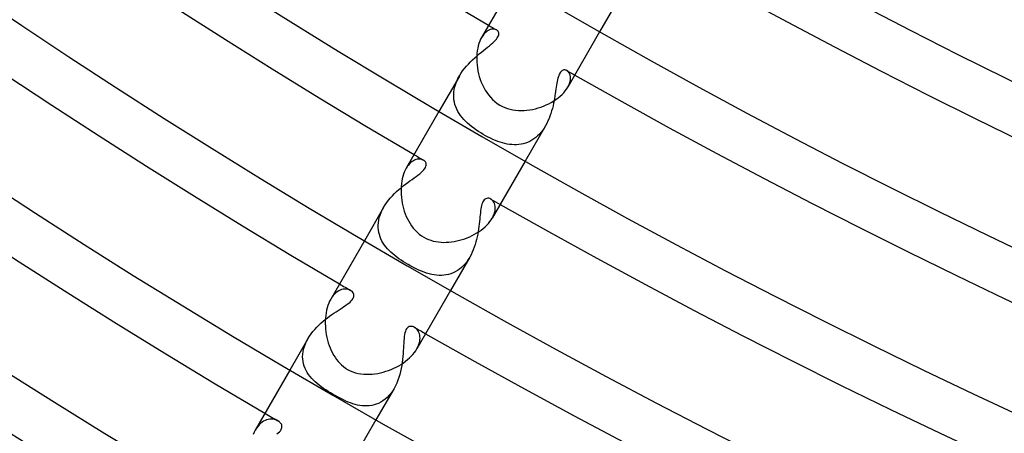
# Model space of a CAD drawing. Header units: millimetres. Extents: x -345 to 345, y -305 to 305.
# Tile 5 of 87: x -153 to -113, y -244 to -227. Entities that reach past the tile are written whole.
import ezdxf

# ---------------------------------------------------------------- set-up
doc = ezdxf.new("R2010")
doc.units = ezdxf.units.MM
doc.layers.add('HIDDEN', color=7, linetype='Continuous')
doc.layers.add('THICK', color=7, linetype='Continuous')

msp = doc.modelspace()

# ---------------------------------------------------------------- linework, layer by layer
at = {"layer": 'HIDDEN'}
for p, q in [((-128.392, -226.381), (-129.264, -227.892)), ((-133.967, -228.045), (-134.012, -228.115)), ((-133.92, -227.983), (-133.967, -228.045)), ((-133.871, -227.929), (-133.92, -227.983)), ((-133.821, -227.884), (-133.871, -227.929)), ((-133.77, -227.848), (-133.821, -227.884)), ((-133.719, -227.819), (-133.77, -227.848)), ((-133.669, -227.798), (-133.719, -227.819)), ((-133.62, -227.784), (-133.669, -227.798)), ((-133.573, -227.777), (-133.62, -227.784)), ((-133.528, -227.776), (-133.573, -227.777)), ((-133.486, -227.782), (-133.528, -227.776)), ((-133.447, -227.793), (-133.486, -227.782)), ((-133.412, -227.809), (-133.447, -227.793)), ((-133.394, -227.821), (-133.412, -227.809)), ((-133.412, -228.179), (-133.379, -228.134)), ((-133.378, -227.835), (-133.394, -227.821)), ((-133.379, -228.134), (-133.354, -228.091)), ((-133.363, -227.85), (-133.378, -227.835)), ((-133.351, -227.866), (-133.363, -227.85)), ((-133.354, -228.091), (-133.336, -228.051)), ((-133.34, -227.884), (-133.351, -227.866)), ((-133.331, -227.903), (-133.34, -227.884)), ((-133.336, -228.051), (-133.325, -228.014)), ((-133.324, -227.926), (-133.331, -227.903)), ((-133.325, -228.014), (-133.32, -227.981)), ((-133.32, -227.952), (-133.324, -227.926)), ((-133.32, -227.981), (-133.32, -227.952)), ((-133.851, -228.571), (-133.771, -228.507)), ((-133.771, -228.507), (-133.695, -228.446)), ((-133.695, -228.446), (-133.624, -228.387)), ((-133.624, -228.387), (-133.559, -228.331)), ((-133.559, -228.331), (-133.502, -228.277)), ((-133.502, -228.277), (-133.453, -228.227)), ((-133.453, -228.227), (-133.412, -228.179)), ((-134.372, -229.01), (-134.285, -228.929)), ((-134.285, -228.929), (-134.196, -228.851)), ((-134.196, -228.851), (-134.108, -228.777)), ((-134.108, -228.777), (-134.021, -228.705)), ((-134.021, -228.705), (-133.935, -228.636)), ((-133.935, -228.636), (-133.851, -228.571)), ((-134.701, -229.365), (-134.624, -229.272)), ((-134.624, -229.272), (-134.542, -229.181)), ((-134.542, -229.181), (-134.458, -229.094)), ((-134.458, -229.094), (-134.372, -229.01)), ((-134.905, -229.662), (-135.728, -231.088)), ((-134.962, -229.768), (-134.904, -229.661)), ((-134.904, -229.661), (-134.842, -229.56)), ((-134.842, -229.56), (-134.774, -229.461)), ((-134.774, -229.461), (-134.701, -229.365)), ((-130.941, -229.746), (-130.956, -229.81)), ((-130.924, -229.686), (-130.941, -229.746)), ((-130.905, -229.632), (-130.924, -229.686)), ((-130.884, -229.584), (-130.905, -229.632)), ((-130.861, -229.543), (-130.884, -229.584)), ((-130.837, -229.507), (-130.861, -229.543)), ((-130.811, -229.478), (-130.837, -229.507)), ((-130.784, -229.454), (-130.811, -229.478)), ((-130.756, -229.437), (-130.784, -229.454)), ((-130.727, -229.425), (-130.756, -229.437)), ((-130.697, -229.419), (-130.727, -229.425)), ((-130.667, -229.418), (-130.697, -229.419)), ((-130.638, -229.422), (-130.667, -229.418)), ((-130.61, -229.43), (-130.638, -229.422)), ((-130.582, -229.443), (-130.61, -229.43)), ((-130.547, -229.468), (-130.582, -229.443)), ((-130.516, -229.5), (-130.547, -229.468)), ((-130.488, -229.539), (-130.516, -229.5)), ((-130.466, -229.584), (-130.488, -229.539)), ((-130.449, -229.635), (-130.466, -229.584)), ((-130.439, -229.692), (-130.449, -229.635)), ((-130.436, -229.753), (-130.439, -229.692)), ((-135.111, -230.199), (-135.087, -230.091)), ((-135.087, -230.091), (-135.053, -229.983)), ((-135.053, -229.983), (-135.012, -229.876)), ((-135.012, -229.876), (-134.962, -229.768)), ((-131.008, -230.109), (-131.021, -230.193)), ((-130.996, -230.028), (-131.008, -230.109)), ((-130.984, -229.951), (-130.996, -230.028)), ((-130.97, -229.878), (-130.984, -229.951)), ((-130.956, -229.81), (-130.97, -229.878)), ((-130.548, -230.116), (-130.507, -230.038)), ((-130.507, -230.038), (-130.476, -229.962)), ((-130.476, -229.962), (-130.454, -229.889)), ((-130.454, -229.889), (-130.441, -229.819)), ((-130.441, -229.819), (-130.436, -229.753)), ((-135.135, -230.412), (-135.128, -230.307)), ((-135.134, -230.515), (-135.135, -230.412)), ((-135.125, -230.615), (-135.134, -230.515)), ((-135.128, -230.307), (-135.111, -230.199)), ((-131.062, -230.465), (-131.078, -230.562)), ((-131.047, -230.372), (-131.062, -230.465)), ((-131.033, -230.281), (-131.047, -230.372)), ((-131.021, -230.193), (-131.033, -230.281)), ((-135.108, -230.714), (-135.125, -230.615)), ((-135.083, -230.81), (-135.108, -230.714)), ((-135.052, -230.903), (-135.083, -230.81)), ((-135.013, -230.994), (-135.052, -230.903)), ((-131.139, -230.861), (-131.164, -230.963)), ((-131.116, -230.76), (-131.139, -230.861)), ((-131.096, -230.66), (-131.116, -230.76)), ((-131.078, -230.562), (-131.096, -230.66)), ((-134.968, -231.082), (-135.013, -230.994)), ((-134.917, -231.167), (-134.968, -231.082)), ((-134.861, -231.249), (-134.917, -231.167)), ((-134.799, -231.329), (-134.861, -231.249)), ((-134.732, -231.406), (-134.799, -231.329)), ((-131.26, -231.27), (-131.299, -231.371)), ((-131.224, -231.168), (-131.26, -231.27)), ((-131.193, -231.066), (-131.224, -231.168)), ((-131.164, -230.963), (-131.193, -231.066)), ((-134.66, -231.481), (-134.732, -231.406)), ((-134.583, -231.554), (-134.66, -231.481)), ((-134.502, -231.625), (-134.583, -231.554)), ((-134.418, -231.694), (-134.502, -231.625)), ((-134.329, -231.761), (-134.418, -231.694)), ((-131.441, -231.662), (-132.264, -233.088)), ((-131.44, -231.661), (-131.495, -231.752)), ((-131.389, -231.567), (-131.44, -231.661)), ((-131.342, -231.47), (-131.389, -231.567)), ((-131.299, -231.371), (-131.342, -231.47)), ((-134.238, -231.826), (-134.329, -231.761)), ((-134.143, -231.889), (-134.238, -231.826)), ((-134.047, -231.95), (-134.143, -231.889)), ((-133.949, -232.007), (-134.047, -231.95)), ((-133.85, -232.063), (-133.949, -232.007)), ((-133.751, -232.115), (-133.85, -232.063)), ((-133.653, -232.164), (-133.751, -232.115)), ((-131.758, -232.069), (-131.832, -232.134)), ((-131.687, -231.998), (-131.758, -232.069)), ((-131.619, -231.921), (-131.687, -231.998)), ((-131.555, -231.838), (-131.619, -231.921)), ((-131.495, -231.752), (-131.555, -231.838)), ((-133.555, -232.209), (-133.653, -232.164)), ((-133.458, -232.25), (-133.555, -232.209)), ((-133.362, -232.288), (-133.458, -232.25)), ((-133.266, -232.321), (-133.362, -232.288)), ((-133.172, -232.35), (-133.266, -232.321)), ((-133.078, -232.375), (-133.172, -232.35)), ((-132.983, -232.395), (-133.078, -232.375)), ((-132.889, -232.411), (-132.983, -232.395)), ((-132.795, -232.421), (-132.889, -232.411)), ((-132.702, -232.426), (-132.795, -232.421)), ((-132.609, -232.426), (-132.702, -232.426)), ((-132.516, -232.419), (-132.609, -232.426)), ((-132.425, -232.407), (-132.516, -232.419)), ((-132.335, -232.388), (-132.425, -232.407)), ((-132.246, -232.362), (-132.335, -232.388)), ((-132.159, -232.33), (-132.246, -232.362)), ((-132.074, -232.291), (-132.159, -232.33)), ((-131.991, -232.246), (-132.074, -232.291)), ((-131.91, -232.193), (-131.991, -232.246)), ((-131.832, -232.134), (-131.91, -232.193)), ((-137.003, -233.302), (-137.047, -233.372)), ((-136.957, -233.24), (-137.003, -233.302)), ((-136.909, -233.186), (-136.957, -233.24)), ((-136.859, -233.139), (-136.909, -233.186)), ((-136.809, -233.098), (-136.859, -233.139)), ((-136.758, -233.065), (-136.809, -233.098)), ((-136.707, -233.039), (-136.758, -233.065)), ((-136.656, -233.02), (-136.707, -233.039)), ((-136.607, -233.007), (-136.656, -233.02)), ((-136.558, -233), (-136.607, -233.007)), ((-136.512, -232.998), (-136.558, -233)), ((-136.467, -233.002), (-136.512, -232.998)), ((-136.426, -233.01), (-136.467, -233.002)), ((-136.387, -233.024), (-136.426, -233.01)), ((-136.352, -233.041), (-136.387, -233.024)), ((-136.328, -233.057), (-136.352, -233.041)), ((-136.307, -233.074), (-136.328, -233.057)), ((-136.288, -233.094), (-136.307, -233.074)), ((-136.272, -233.115), (-136.288, -233.094)), ((-136.259, -233.139), (-136.272, -233.115)), ((-136.27, -233.333), (-136.251, -233.285)), ((-136.248, -233.169), (-136.259, -233.139)), ((-136.251, -233.285), (-136.242, -233.242)), ((-136.242, -233.203), (-136.248, -233.169)), ((-136.242, -233.242), (-136.242, -233.203)), ((-136.726, -233.755), (-136.646, -233.697)), ((-136.646, -233.697), (-136.571, -233.641)), ((-136.571, -233.641), (-136.502, -233.587)), ((-136.502, -233.587), (-136.439, -233.534)), ((-136.439, -233.534), (-136.384, -233.482)), ((-136.384, -233.482), (-136.337, -233.431)), ((-136.337, -233.431), (-136.299, -233.381)), ((-136.299, -233.381), (-136.27, -233.333)), ((-137.252, -234.152), (-137.162, -234.079)), ((-137.162, -234.079), (-137.072, -234.009)), ((-137.072, -234.009), (-136.983, -233.942)), ((-136.983, -233.942), (-136.895, -233.877)), ((-136.895, -233.877), (-136.809, -233.815)), ((-136.809, -233.815), (-136.726, -233.755)), ((-137.679, -234.562), (-137.599, -234.474)), ((-137.599, -234.474), (-137.515, -234.389)), ((-137.515, -234.389), (-137.429, -234.307)), ((-137.429, -234.307), (-137.341, -234.228)), ((-137.341, -234.228), (-137.252, -234.152)), ((-137.953, -234.942), (-137.893, -234.844)), ((-137.893, -234.844), (-137.826, -234.747)), ((-137.826, -234.747), (-137.755, -234.653)), ((-137.755, -234.653), (-137.679, -234.562)), ((-134.014, -234.87), (-134.028, -234.934)), ((-133.997, -234.812), (-134.014, -234.87)), ((-133.979, -234.76), (-133.997, -234.812)), ((-133.957, -234.713), (-133.979, -234.76)), ((-133.933, -234.673), (-133.957, -234.713)), ((-133.905, -234.639), (-133.933, -234.673)), ((-133.874, -234.611), (-133.905, -234.639)), ((-133.84, -234.591), (-133.874, -234.611)), ((-133.803, -234.578), (-133.84, -234.591)), ((-133.763, -234.573), (-133.803, -234.578)), ((-133.723, -234.576), (-133.763, -234.573)), ((-133.683, -234.587), (-133.723, -234.576)), ((-133.643, -234.605), (-133.683, -234.587)), ((-133.608, -234.629), (-133.643, -234.605)), ((-133.574, -234.659), (-133.608, -234.629)), ((-133.544, -234.696), (-133.574, -234.659)), ((-133.517, -234.737), (-133.544, -234.696)), ((-133.495, -234.784), (-133.517, -234.737)), ((-133.479, -234.835), (-133.495, -234.784)), ((-133.467, -234.891), (-133.479, -234.835)), ((-133.462, -234.951), (-133.467, -234.891)), ((-137.953, -234.942), (-138.728, -236.285)), ((-138.127, -235.354), (-138.095, -235.25)), ((-138.095, -235.25), (-138.055, -235.146)), ((-138.055, -235.146), (-138.008, -235.043)), ((-138.008, -235.043), (-137.953, -234.942)), ((-134.07, -235.239), (-134.079, -235.326)), ((-134.061, -235.156), (-134.07, -235.239)), ((-134.051, -235.077), (-134.061, -235.156)), ((-134.04, -235.003), (-134.051, -235.077)), ((-134.028, -234.934), (-134.04, -235.003)), ((-133.583, -235.372), (-133.543, -235.297)), ((-133.543, -235.297), (-133.512, -235.223)), ((-133.512, -235.223), (-133.488, -235.151)), ((-133.488, -235.151), (-133.472, -235.081)), ((-133.472, -235.081), (-133.464, -235.015)), ((-133.464, -235.015), (-133.462, -234.951)), ((-138.173, -235.657), (-138.166, -235.558)), ((-138.172, -235.755), (-138.173, -235.657)), ((-138.166, -235.558), (-138.151, -235.456)), ((-138.151, -235.456), (-138.127, -235.354)), ((-134.109, -235.607), (-134.121, -235.706)), ((-134.098, -235.51), (-134.109, -235.607)), ((-134.088, -235.416), (-134.098, -235.51)), ((-134.079, -235.326), (-134.088, -235.416)), ((-138.164, -235.852), (-138.172, -235.755)), ((-138.148, -235.945), (-138.164, -235.852)), ((-138.126, -236.036), (-138.148, -235.945)), ((-138.096, -236.125), (-138.126, -236.036)), ((-134.169, -236.015), (-134.19, -236.12)), ((-134.151, -235.911), (-134.169, -236.015)), ((-134.135, -235.808), (-134.151, -235.911)), ((-134.121, -235.706), (-134.135, -235.808)), ((-138.061, -236.211), (-138.096, -236.125)), ((-138.019, -236.294), (-138.061, -236.211)), ((-137.971, -236.374), (-138.019, -236.294)), ((-137.919, -236.453), (-137.971, -236.374)), ((-137.861, -236.528), (-137.919, -236.453)), ((-134.273, -236.438), (-134.307, -236.542)), ((-134.241, -236.332), (-134.273, -236.438)), ((-134.214, -236.226), (-134.241, -236.332)), ((-134.19, -236.12), (-134.214, -236.226)), ((-137.798, -236.602), (-137.861, -236.528)), ((-137.731, -236.673), (-137.798, -236.602)), ((-137.66, -236.742), (-137.731, -236.673)), ((-137.584, -236.81), (-137.66, -236.742)), ((-137.505, -236.876), (-137.584, -236.81)), ((-137.422, -236.94), (-137.505, -236.876)), ((-134.437, -236.845), (-134.489, -236.942)), ((-134.389, -236.747), (-134.437, -236.845)), ((-134.346, -236.646), (-134.389, -236.747)), ((-134.307, -236.542), (-134.346, -236.646)), ((-137.335, -237.003), (-137.422, -236.94)), ((-137.246, -237.064), (-137.335, -237.003)), ((-137.154, -237.124), (-137.246, -237.064)), ((-137.061, -237.181), (-137.154, -237.124)), ((-136.968, -237.236), (-137.061, -237.181)), ((-136.858, -237.298), (-136.968, -237.236)), ((-134.489, -236.942), (-135.264, -238.285)), ((-134.678, -237.211), (-134.75, -237.289)), ((-134.611, -237.127), (-134.678, -237.211)), ((-134.548, -237.037), (-134.611, -237.127)), ((-134.489, -236.942), (-134.548, -237.037)), ((-136.749, -237.356), (-136.858, -237.298)), ((-136.642, -237.409), (-136.749, -237.356)), ((-136.535, -237.459), (-136.642, -237.409)), ((-136.43, -237.504), (-136.535, -237.459)), ((-136.326, -237.544), (-136.43, -237.504)), ((-136.223, -237.579), (-136.326, -237.544)), ((-136.121, -237.609), (-136.223, -237.579)), ((-136.02, -237.634), (-136.121, -237.609)), ((-135.92, -237.653), (-136.02, -237.634)), ((-135.821, -237.667), (-135.92, -237.653)), ((-135.723, -237.674), (-135.821, -237.667)), ((-135.626, -237.675), (-135.723, -237.674)), ((-135.53, -237.669), (-135.626, -237.675)), ((-135.436, -237.656), (-135.53, -237.669)), ((-135.342, -237.636), (-135.436, -237.656)), ((-135.25, -237.609), (-135.342, -237.636)), ((-135.16, -237.575), (-135.25, -237.609)), ((-135.073, -237.533), (-135.16, -237.575)), ((-134.988, -237.483), (-135.073, -237.533)), ((-134.905, -237.426), (-134.988, -237.483)), ((-134.826, -237.361), (-134.905, -237.426)), ((-134.75, -237.289), (-134.826, -237.361)), ((-139.931, -238.427), (-139.985, -238.487)), ((-139.876, -238.375), (-139.931, -238.427)), ((-139.819, -238.331), (-139.876, -238.375)), ((-139.761, -238.295), (-139.819, -238.331)), ((-139.702, -238.266), (-139.761, -238.295)), ((-139.644, -238.245), (-139.702, -238.266)), ((-139.586, -238.231), (-139.644, -238.245)), ((-139.53, -238.224), (-139.586, -238.231)), ((-139.475, -238.223), (-139.53, -238.224)), ((-139.422, -238.228), (-139.475, -238.223)), ((-139.372, -238.24), (-139.422, -238.228)), ((-139.326, -238.256), (-139.372, -238.24)), ((-139.284, -238.277), (-139.326, -238.256)), ((-139.244, -238.304), (-139.284, -238.277)), ((-139.211, -238.335), (-139.244, -238.304)), ((-139.184, -238.369), (-139.211, -238.335)), ((-139.165, -238.406), (-139.184, -238.369)), ((-139.153, -238.445), (-139.165, -238.406)), ((-139.149, -238.485), (-139.153, -238.445)), ((-140.035, -238.555), (-140.083, -238.631)), ((-139.985, -238.487), (-140.035, -238.555)), ((-139.484, -238.881), (-139.418, -238.834)), ((-139.418, -238.834), (-139.358, -238.788)), ((-139.358, -238.788), (-139.304, -238.743)), ((-139.304, -238.743), (-139.258, -238.698)), ((-139.258, -238.698), (-139.219, -238.654)), ((-139.219, -238.654), (-139.189, -238.611)), ((-139.189, -238.611), (-139.168, -238.568)), ((-139.168, -238.568), (-139.154, -238.526)), ((-139.154, -238.526), (-139.149, -238.485)), ((-140.125, -239.311), (-140.037, -239.248)), ((-140.037, -239.248), (-139.951, -239.189)), ((-139.951, -239.189), (-139.866, -239.132)), ((-139.866, -239.132), (-139.784, -239.079)), ((-139.784, -239.079), (-139.705, -239.027)), ((-139.705, -239.027), (-139.628, -238.977)), ((-139.628, -238.977), (-139.554, -238.929)), ((-139.554, -238.929), (-139.484, -238.881)), ((-140.564, -239.675), (-140.479, -239.595)), ((-140.479, -239.595), (-140.391, -239.519)), ((-140.391, -239.519), (-140.302, -239.446)), ((-140.302, -239.446), (-140.213, -239.377)), ((-140.213, -239.377), (-140.125, -239.311)), ((-140.94, -240.121), (-140.874, -240.026)), ((-140.874, -240.026), (-140.803, -239.934)), ((-140.803, -239.934), (-140.727, -239.844)), ((-140.727, -239.844), (-140.647, -239.758)), ((-140.647, -239.758), (-140.564, -239.675)), ((-137.098, -239.98), (-137.113, -240.053)), ((-137.079, -239.916), (-137.098, -239.98)), ((-137.056, -239.861), (-137.079, -239.916)), ((-137.029, -239.815), (-137.056, -239.861)), ((-136.996, -239.778), (-137.029, -239.815)), ((-136.961, -239.75), (-136.996, -239.778)), ((-136.924, -239.733), (-136.961, -239.75)), ((-136.886, -239.724), (-136.924, -239.733)), ((-136.849, -239.721), (-136.886, -239.724)), ((-136.813, -239.725), (-136.849, -239.721)), ((-136.779, -239.733), (-136.813, -239.725)), ((-136.746, -239.745), (-136.779, -239.733)), ((-136.712, -239.762), (-136.746, -239.745)), ((-136.676, -239.785), (-136.712, -239.762)), ((-136.642, -239.814), (-136.676, -239.785)), ((-136.61, -239.847), (-136.642, -239.814)), ((-136.58, -239.885), (-136.61, -239.847)), ((-136.554, -239.927), (-136.58, -239.885)), ((-136.531, -239.975), (-136.554, -239.927)), ((-136.513, -240.026), (-136.531, -239.975)), ((-136.499, -240.081), (-136.513, -240.026)), ((-141, -240.219), (-141.728, -241.481)), ((-141.141, -240.528), (-141.102, -240.424)), ((-141.102, -240.424), (-141.054, -240.32)), ((-141.054, -240.32), (-140.999, -240.218)), ((-140.999, -240.218), (-140.94, -240.121)), ((-137.146, -240.4), (-137.151, -240.498)), ((-137.14, -240.306), (-137.146, -240.4)), ((-137.133, -240.216), (-137.14, -240.306)), ((-137.124, -240.132), (-137.133, -240.216)), ((-137.113, -240.053), (-137.124, -240.132)), ((-136.546, -240.48), (-136.521, -240.407)), ((-136.521, -240.407), (-136.503, -240.336)), ((-136.503, -240.336), (-136.493, -240.267)), ((-136.491, -240.14), (-136.499, -240.081)), ((-136.493, -240.267), (-136.489, -240.202)), ((-136.489, -240.202), (-136.491, -240.14)), ((-141.211, -240.94), (-141.206, -240.838)), ((-141.206, -240.838), (-141.193, -240.736)), ((-141.193, -240.736), (-141.171, -240.632)), ((-141.171, -240.632), (-141.141, -240.528)), ((-137.17, -240.817), (-137.179, -240.932)), ((-137.162, -240.707), (-137.17, -240.817)), ((-137.156, -240.6), (-137.162, -240.707)), ((-137.151, -240.498), (-137.156, -240.6)), ((-136.619, -240.631), (-136.578, -240.554)), ((-136.578, -240.554), (-136.546, -240.48)), ((-141.207, -241.039), (-141.211, -240.94)), ((-141.195, -241.136), (-141.207, -241.039)), ((-141.175, -241.231), (-141.195, -241.136)), ((-141.148, -241.323), (-141.175, -241.231)), ((-137.206, -241.168), (-137.225, -241.289)), ((-137.191, -241.049), (-137.206, -241.168)), ((-137.179, -240.932), (-137.191, -241.049)), ((-141.113, -241.412), (-141.148, -241.323)), ((-141.071, -241.499), (-141.113, -241.412)), ((-141.023, -241.582), (-141.071, -241.499)), ((-140.97, -241.662), (-141.023, -241.582)), ((-137.274, -241.532), (-137.305, -241.653)), ((-137.247, -241.411), (-137.274, -241.532)), ((-137.225, -241.289), (-137.247, -241.411)), ((-140.911, -241.739), (-140.97, -241.662)), ((-140.848, -241.812), (-140.911, -241.739)), ((-140.78, -241.883), (-140.848, -241.812)), ((-140.709, -241.951), (-140.78, -241.883)), ((-140.632, -242.018), (-140.709, -241.951)), ((-140.552, -242.084), (-140.632, -242.018)), ((-137.428, -242.004), (-137.479, -242.114)), ((-137.382, -241.89), (-137.428, -242.004)), ((-137.34, -241.772), (-137.382, -241.89)), ((-137.305, -241.653), (-137.34, -241.772)), ((-140.466, -242.148), (-140.552, -242.084)), ((-140.377, -242.212), (-140.466, -242.148)), ((-140.284, -242.275), (-140.377, -242.212)), ((-140.187, -242.337), (-140.284, -242.275)), ((-140.087, -242.398), (-140.187, -242.337)), ((-139.984, -242.459), (-140.087, -242.398)), ((-137.536, -242.219), (-138.264, -243.481)), ((-137.667, -242.415), (-137.74, -242.503)), ((-137.598, -242.32), (-137.667, -242.415)), ((-137.536, -242.219), (-137.598, -242.32)), ((-137.479, -242.114), (-137.536, -242.219)), ((-139.881, -242.517), (-139.984, -242.459)), ((-139.777, -242.573), (-139.881, -242.517)), ((-139.674, -242.627), (-139.777, -242.573)), ((-139.573, -242.676), (-139.674, -242.627)), ((-139.474, -242.722), (-139.573, -242.676)), ((-139.376, -242.763), (-139.474, -242.722)), ((-139.281, -242.799), (-139.376, -242.763)), ((-139.189, -242.831), (-139.281, -242.799)), ((-138.157, -242.815), (-138.248, -242.852)), ((-138.068, -242.77), (-138.157, -242.815)), ((-137.981, -242.716), (-138.068, -242.77)), ((-137.897, -242.653), (-137.981, -242.716)), ((-137.816, -242.582), (-137.897, -242.653)), ((-137.74, -242.503), (-137.816, -242.582)), ((-139.096, -242.858), (-139.189, -242.831)), ((-139.002, -242.882), (-139.096, -242.858)), ((-138.908, -242.9), (-139.002, -242.882)), ((-138.814, -242.913), (-138.908, -242.9)), ((-138.719, -242.92), (-138.814, -242.913)), ((-138.624, -242.921), (-138.719, -242.92)), ((-138.529, -242.915), (-138.624, -242.921)), ((-138.434, -242.902), (-138.529, -242.915)), ((-138.34, -242.881), (-138.434, -242.902)), ((-138.248, -242.852), (-138.34, -242.881)), ((-142.844, -243.576), (-142.904, -243.623)), ((-142.783, -243.536), (-142.844, -243.576)), ((-142.721, -243.505), (-142.783, -243.536)), ((-142.659, -243.48), (-142.721, -243.505)), ((-142.597, -243.463), (-142.659, -243.48)), ((-142.535, -243.453), (-142.597, -243.463)), ((-142.475, -243.449), (-142.535, -243.453)), ((-142.416, -243.452), (-142.475, -243.449)), ((-142.359, -243.461), (-142.416, -243.452)), ((-142.304, -243.475), (-142.359, -243.461)), ((-142.253, -243.495), (-142.304, -243.475)), ((-142.206, -243.519), (-142.253, -243.495)), ((-142.176, -243.538), (-142.206, -243.519)), ((-142.149, -243.559), (-142.176, -243.538)), ((-142.124, -243.581), (-142.149, -243.559)), ((-142.102, -243.605), (-142.124, -243.581)), ((-142.083, -243.63), (-142.102, -243.605)), ((-143.071, -243.813), (-143.12, -243.892)), ((-143.018, -243.742), (-143.071, -243.813)), ((-142.962, -243.678), (-143.018, -243.742)), ((-142.904, -243.623), (-142.962, -243.678)), ((-142.244, -244.036), (-142.191, -243.995)), ((-142.191, -243.995), (-142.145, -243.954)), ((-142.145, -243.954), (-142.107, -243.913)), ((-142.107, -243.913), (-142.078, -243.872)), ((-142.068, -243.656), (-142.083, -243.63)), ((-142.078, -243.872), (-142.057, -243.831)), ((-142.055, -243.685), (-142.068, -243.656)), ((-142.057, -243.831), (-142.045, -243.79)), ((-142.046, -243.717), (-142.055, -243.685)), ((-142.042, -243.752), (-142.046, -243.717)), ((-142.045, -243.79), (-142.042, -243.752))]:
    msp.add_line(p, q, dxfattribs=at)
for radius, start, end in [(264, 239.56593, 239.6454), (264, 240.35461, 240.43408), (270, 239.57556, 239.66815), (270, 240.33186, 240.4244), (276, 239.58478, 239.69181), (276, 240.3082, 240.41517), (282, 239.59366, 239.71662)]:
    msp.add_arc((0, 0), radius, start, end, dxfattribs=at)
at = {"layer": 'THICK'}
for p, q in [((-132.728, -225.892), (-134.012, -228.116)), ((-134.012, -228.115), (-134.051, -228.188)), ((-129.264, -227.892), (-130.548, -230.116)), ((-134.168, -228.548), (-134.186, -228.651)), ((-134.145, -228.449), (-134.168, -228.548)), ((-134.118, -228.356), (-134.145, -228.449)), ((-134.086, -228.269), (-134.118, -228.356)), ((-134.051, -228.188), (-134.086, -228.269)), ((-134.206, -228.871), (-134.208, -228.984)), ((-134.199, -228.76), (-134.206, -228.871)), ((-134.186, -228.651), (-134.199, -228.76)), ((-134.208, -228.984), (-134.205, -229.1)), ((-134.205, -229.1), (-134.195, -229.217)), ((-134.195, -229.217), (-134.181, -229.335)), ((-134.181, -229.335), (-134.16, -229.453)), ((-134.16, -229.453), (-134.135, -229.57)), ((-134.135, -229.57), (-134.104, -229.685)), ((-134.104, -229.685), (-134.067, -229.799)), ((-134.067, -229.799), (-134.026, -229.91)), ((-134.026, -229.91), (-133.979, -230.019)), ((-133.979, -230.019), (-133.927, -230.124)), ((-133.927, -230.124), (-133.87, -230.227)), ((-130.594, -230.188), (-130.548, -230.116)), ((-133.87, -230.227), (-133.806, -230.328)), ((-133.806, -230.328), (-133.735, -230.425)), ((-133.735, -230.425), (-133.657, -230.518)), ((-133.657, -230.518), (-133.572, -230.606)), ((-131.02, -230.605), (-130.933, -230.541)), ((-130.933, -230.541), (-130.852, -230.474)), ((-130.852, -230.474), (-130.776, -230.404)), ((-130.776, -230.404), (-130.708, -230.333)), ((-130.708, -230.333), (-130.647, -230.261)), ((-130.647, -230.261), (-130.594, -230.188)), ((-133.572, -230.606), (-133.479, -230.689)), ((-133.479, -230.689), (-133.379, -230.765)), ((-133.379, -230.765), (-133.272, -230.833)), ((-133.272, -230.833), (-133.176, -230.884)), ((-133.176, -230.884), (-133.075, -230.929)), ((-133.075, -230.929), (-132.971, -230.966)), ((-131.737, -230.946), (-131.627, -230.911)), ((-131.627, -230.911), (-131.518, -230.871)), ((-131.518, -230.871), (-131.412, -230.826)), ((-131.412, -230.826), (-131.308, -230.777)), ((-131.308, -230.777), (-131.208, -230.723)), ((-131.208, -230.723), (-131.111, -230.666)), ((-131.111, -230.666), (-131.02, -230.605)), ((-135.728, -231.088), (-137.047, -233.372)), ((-132.971, -230.966), (-132.863, -230.996)), ((-132.863, -230.996), (-132.754, -231.019)), ((-132.754, -231.019), (-132.643, -231.036)), ((-132.643, -231.036), (-132.53, -231.045)), ((-132.53, -231.045), (-132.417, -231.048)), ((-132.417, -231.048), (-132.303, -231.045)), ((-132.303, -231.045), (-132.189, -231.037)), ((-132.189, -231.037), (-132.075, -231.022)), ((-132.075, -231.022), (-131.961, -231.002)), ((-131.961, -231.002), (-131.849, -230.977)), ((-131.849, -230.977), (-131.737, -230.946)), ((-132.264, -233.088), (-133.583, -235.372)), ((-137.181, -233.698), (-137.205, -233.792)), ((-137.153, -233.608), (-137.181, -233.698)), ((-137.121, -233.524), (-137.153, -233.608)), ((-137.085, -233.445), (-137.121, -233.524)), ((-137.047, -233.372), (-137.085, -233.445)), ((-137.249, -234.101), (-137.254, -234.209)), ((-137.239, -233.995), (-137.249, -234.101)), ((-137.224, -233.892), (-137.239, -233.995)), ((-137.205, -233.792), (-137.224, -233.892)), ((-137.254, -234.209), (-137.254, -234.319)), ((-137.254, -234.319), (-137.249, -234.43)), ((-137.249, -234.43), (-137.24, -234.542)), ((-137.24, -234.542), (-137.225, -234.655)), ((-137.225, -234.655), (-137.206, -234.766)), ((-137.206, -234.766), (-137.182, -234.877)), ((-137.182, -234.877), (-137.154, -234.986)), ((-137.154, -234.986), (-137.121, -235.094)), ((-137.121, -235.094), (-137.083, -235.199)), ((-137.083, -235.199), (-137.042, -235.301)), ((-137.042, -235.301), (-136.995, -235.401)), ((-136.995, -235.401), (-136.944, -235.499)), ((-136.944, -235.499), (-136.888, -235.594)), ((-136.888, -235.594), (-136.826, -235.686)), ((-136.826, -235.686), (-136.759, -235.774)), ((-133.872, -235.722), (-133.801, -235.654)), ((-133.801, -235.654), (-133.737, -235.585)), ((-133.737, -235.585), (-133.679, -235.515)), ((-133.679, -235.515), (-133.627, -235.444)), ((-133.627, -235.444), (-133.583, -235.372)), ((-136.759, -235.774), (-136.686, -235.858)), ((-136.686, -235.858), (-136.608, -235.937)), ((-136.608, -235.937), (-136.524, -236.011)), ((-136.524, -236.011), (-136.433, -236.079)), ((-136.433, -236.079), (-136.336, -236.14)), ((-134.489, -236.12), (-134.391, -236.073)), ((-134.391, -236.073), (-134.295, -236.023)), ((-134.295, -236.023), (-134.202, -235.969)), ((-134.202, -235.969), (-134.113, -235.912)), ((-134.113, -235.912), (-134.028, -235.852)), ((-134.028, -235.852), (-133.948, -235.788)), ((-133.948, -235.788), (-133.872, -235.722)), ((-138.728, -236.285), (-140.083, -238.631)), ((-136.336, -236.14), (-136.246, -236.188)), ((-136.246, -236.188), (-136.152, -236.23)), ((-136.152, -236.23), (-136.055, -236.265)), ((-136.055, -236.265), (-135.954, -236.294)), ((-135.954, -236.294), (-135.852, -236.316)), ((-135.852, -236.316), (-135.749, -236.332)), ((-135.749, -236.332), (-135.644, -236.342)), ((-135.644, -236.342), (-135.538, -236.346)), ((-135.538, -236.346), (-135.432, -236.345)), ((-135.432, -236.345), (-135.325, -236.339)), ((-135.325, -236.339), (-135.218, -236.327)), ((-135.218, -236.327), (-135.112, -236.311)), ((-135.112, -236.311), (-135.006, -236.29)), ((-135.006, -236.29), (-134.9, -236.265)), ((-134.9, -236.265), (-134.795, -236.235)), ((-134.795, -236.235), (-134.692, -236.201)), ((-134.692, -236.201), (-134.59, -236.162)), ((-134.59, -236.162), (-134.489, -236.12)), ((-135.264, -238.285), (-136.619, -240.631)), ((-140.162, -238.793), (-140.196, -238.882)), ((-140.125, -238.709), (-140.162, -238.793)), ((-140.083, -238.631), (-140.125, -238.709)), ((-140.27, -239.178), (-140.285, -239.283)), ((-140.25, -239.075), (-140.27, -239.178)), ((-140.225, -238.976), (-140.25, -239.075)), ((-140.196, -238.882), (-140.225, -238.976)), ((-140.301, -239.5), (-140.302, -239.61)), ((-140.302, -239.61), (-140.298, -239.721)), ((-140.296, -239.391), (-140.301, -239.5)), ((-140.285, -239.283), (-140.296, -239.391)), ((-140.298, -239.721), (-140.289, -239.833)), ((-140.289, -239.833), (-140.276, -239.944)), ((-140.276, -239.944), (-140.259, -240.055)), ((-140.259, -240.055), (-140.236, -240.165)), ((-140.236, -240.165), (-140.21, -240.273)), ((-140.21, -240.273), (-140.179, -240.38)), ((-140.179, -240.38), (-140.144, -240.485)), ((-140.144, -240.485), (-140.105, -240.588)), ((-140.105, -240.588), (-140.062, -240.687)), ((-140.062, -240.687), (-140.015, -240.783)), ((-140.015, -240.783), (-139.964, -240.875)), ((-136.776, -240.849), (-136.717, -240.777)), ((-136.717, -240.777), (-136.664, -240.704)), ((-136.664, -240.704), (-136.619, -240.631)), ((-139.964, -240.875), (-139.909, -240.963)), ((-139.909, -240.963), (-139.85, -241.047)), ((-139.85, -241.047), (-139.787, -241.127)), ((-139.787, -241.127), (-139.72, -241.202)), ((-139.72, -241.202), (-139.647, -241.273)), ((-137.252, -241.248), (-137.16, -241.188)), ((-137.16, -241.188), (-137.073, -241.125)), ((-137.073, -241.125), (-136.991, -241.059)), ((-136.991, -241.059), (-136.913, -240.991)), ((-136.913, -240.991), (-136.841, -240.921)), ((-136.841, -240.921), (-136.776, -240.849)), ((-141.728, -241.481), (-143.12, -243.892)), ((-139.647, -241.273), (-139.57, -241.339)), ((-139.57, -241.339), (-139.488, -241.399)), ((-139.488, -241.399), (-139.403, -241.453)), ((-139.403, -241.453), (-139.3, -241.507)), ((-139.3, -241.507), (-139.194, -241.551)), ((-139.194, -241.551), (-139.086, -241.586)), ((-139.086, -241.586), (-138.976, -241.613)), ((-138.976, -241.613), (-138.865, -241.633)), ((-138.865, -241.633), (-138.753, -241.644)), ((-138.416, -241.641), (-138.304, -241.629)), ((-138.304, -241.629), (-138.193, -241.611)), ((-138.193, -241.611), (-138.082, -241.588)), ((-138.082, -241.588), (-137.972, -241.561)), ((-137.972, -241.561), (-137.863, -241.528)), ((-137.863, -241.528), (-137.755, -241.492)), ((-137.755, -241.492), (-137.65, -241.451)), ((-137.65, -241.451), (-137.546, -241.406)), ((-137.546, -241.406), (-137.445, -241.357)), ((-137.445, -241.357), (-137.346, -241.304)), ((-137.346, -241.304), (-137.252, -241.248)), ((-138.753, -241.644), (-138.641, -241.649)), ((-138.641, -241.649), (-138.528, -241.648)), ((-138.528, -241.648), (-138.416, -241.641)), ((-138.264, -243.481), (-139.656, -245.892)), ((-143.164, -243.974), (-143.204, -244.063)), ((-143.12, -243.892), (-143.164, -243.974))]:
    msp.add_line(p, q, dxfattribs=at)
for radius, start, end in [(292, 179.99998, 0), (286, 179.99998, 0), (280, 179.99998, 0), (274, 179.99998, 0), (268, 179.99998, 0), (262, 179.99998, 0), (256, 179.99998, 0), (250, 179.99998, 0), (244, 179.99998, 0), (238, 179.99998, 0), (232, 179.99998, 0), (298, 180.11125, 239.88874), (301, 180.38071, 239.61928), (294, 180.38976, 239.61022), (288, 180.3979, 239.60209), (282, 180.40638, 239.59366), (276, 180.4152, 239.58478), (270, 180.42443, 239.57556), (264, 180.43405, 239.56593), (234, 240.48971, 299.51027), (240, 240.47745, 299.52253), (246, 240.46582, 299.53416), (252, 240.45471, 299.54527), (258, 240.44416, 299.55582), (264, 240.43408, 299.56596), (270, 240.4244, 299.57558), (276, 240.41517, 299.58481)]:
    msp.add_arc((0, 0), radius, start, end, dxfattribs=at)

doc.saveas('drawing.dxf')
